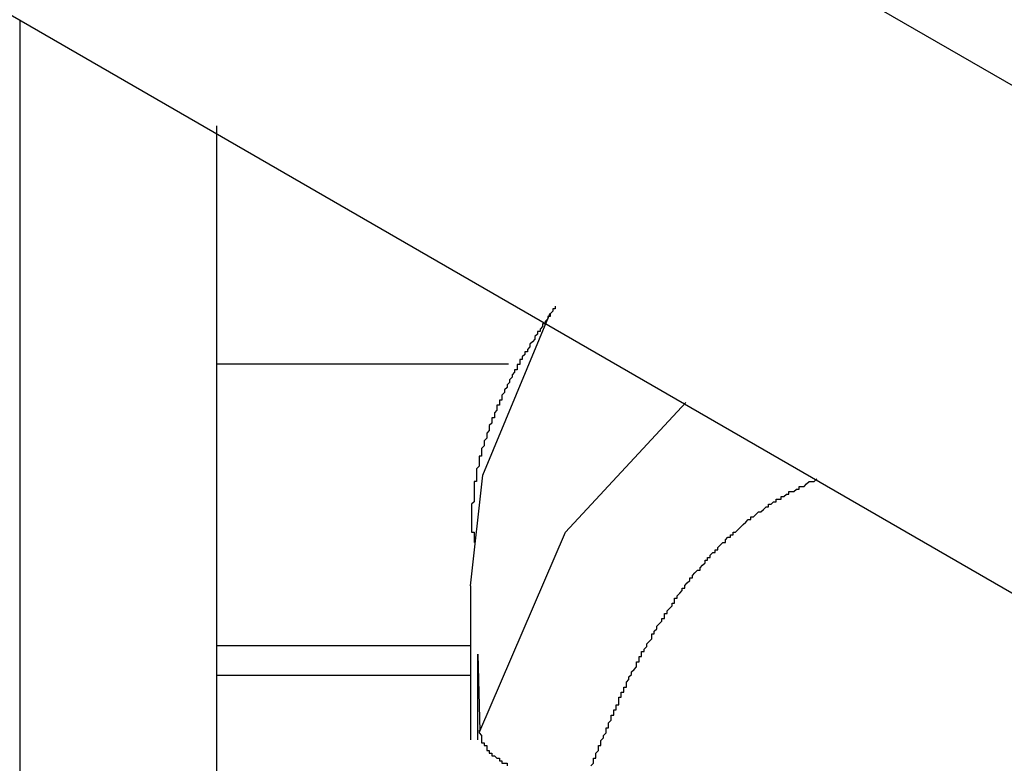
# Model space of a CAD drawing. Header units: millimetres. Extents: x 7187 to 8806, y -3756 to -2918.
# Tile 239 of 250: x 8532.1 to 8535.97, y -3296.58 to -3293.66. Entities that reach past the tile are written whole.
import ezdxf

# ---------------------------------------------------------------- set-up
doc = ezdxf.new("R2010")
doc.units = ezdxf.units.MM
doc.header["$LTSCALE"] = 3

msp = doc.modelspace()

# ---------------------------------------------------------------- linework, layer by layer
at = {"linetype": 'Continuous', "lineweight": 30}
for p, q in [((8537.0681, -3294.5295), (8530.7972, -3290.9094)), ((8530.7771, -3292.8966), (8537.0681, -3296.5284)), ((8532.097, -3293.6586), (8532.097, -3297.7907)), ((8532.8712, -3294.0742), (8532.8712, -3295.0132)), ((8534.0212, -3295.0132), (8532.8712, -3295.0132)), ((8532.8712, -3295.0132), (8532.8712, -3296.1225)), ((8533.8712, -3295.8854), (8533.8712, -3296.4915)), ((8532.8712, -3296.1225), (8532.8712, -3296.238)), ((8533.8712, -3296.1225), (8532.8712, -3296.1225)), ((8533.9007, -3296.1547), (8533.9087, -3296.4582)), ((8533.9007, -3296.4915), (8533.9007, -3296.1547)), ((8532.8712, -3296.238), (8532.8712, -3297.177)), ((8532.8712, -3296.238), (8533.8712, -3296.238))]:
    msp.add_line(p, q, dxfattribs=at)
at = {"linetype": 'Continuous', "lineweight": 30, "flags": 128}
for points in [[(8533.8712, -3295.8854), (8533.9206, -3295.4503), (8534.186, -3294.8124)], [(8533.9087, -3296.4582), (8534.2452, -3295.6747), (8534.7199, -3295.164)]]:
    msp.add_lwpolyline(points, dxfattribs=at)
at = {"linetype": 'Continuous', "lineweight": 30}
for points in [[(8534.2056, -3294.7845, 0), (8534.2056, -3294.7845, 0), (8534.2056, -3294.7945, 0), (8534.1956, -3294.7945, 0), (8534.1956, -3294.7945, 0), (8534.1956, -3294.8045, 0), (8534.1956, -3294.8045, 0), (8534.1856, -3294.8145, 0), (8534.1856, -3294.8145, 0), (8534.1856, -3294.8245, 0), (8534.1756, -3294.8245, 0), (8534.1756, -3294.8345, 0), (8534.1756, -3294.8345, 0), (8534.1756, -3294.8345, 0), (8534.1656, -3294.8445, 0), (8534.1656, -3294.8445, 0), (8534.1656, -3294.8545, 0), (8534.1556, -3294.8545, 0), (8534.1556, -3294.8645, 0), (8534.1556, -3294.8645, 0), (8534.1456, -3294.8745, 0), (8534.1456, -3294.8745, 0), (8534.1456, -3294.8745, 0), (8534.1456, -3294.8845, 0), (8534.1356, -3294.8845, 0), (8534.1356, -3294.8945, 0), (8534.1356, -3294.8945, 0), (8534.1256, -3294.9045, 0), (8534.1256, -3294.9045, 0), (8534.1256, -3294.9145, 0), (8534.1256, -3294.9145, 0), (8534.1156, -3294.9245, 0), (8534.1156, -3294.9245, 0), (8534.1156, -3294.9245, 0), (8534.1056, -3294.9345, 0), (8534.1056, -3294.9345, 0), (8534.1056, -3294.9445, 0), (8534.1056, -3294.9445, 0), (8534.0956, -3294.9545, 0), (8534.0956, -3294.9545, 0), (8534.0956, -3294.9645, 0), (8534.0856, -3294.9645, 0), (8534.0856, -3294.9745, 0), (8534.0856, -3294.9745, 0), (8534.0856, -3294.9745, 0), (8534.0756, -3294.9845, 0), (8534.0756, -3294.9845, 0), (8534.0756, -3294.9945, 0), (8534.0656, -3294.9945, 0), (8534.0656, -3295.0045, 0), (8534.0656, -3295.0045, 0), (8534.0656, -3295.0145, 0), (8534.0556, -3295.0145, 0), (8534.0556, -3295.0245, 0), (8534.0556, -3295.0245, 0), (8534.0556, -3295.0345, 0), (8534.0456, -3295.0345, 0), (8534.0456, -3295.0445, 0), (8534.0456, -3295.0445, 0), (8534.0456, -3295.0445, 0), (8534.0356, -3295.0545, 0), (8534.0356, -3295.0545, 0), (8534.0356, -3295.0645, 0), (8534.0356, -3295.0645, 0), (8534.0256, -3295.0745, 0), (8534.0256, -3295.0745, 0), (8534.0256, -3295.0845, 0), (8534.0256, -3295.0845, 0), (8534.0156, -3295.0945, 0), (8534.0156, -3295.0945, 0), (8534.0156, -3295.1045, 0), (8534.0156, -3295.1045, 0), (8534.0056, -3295.1145, 0), (8534.0056, -3295.1145, 0), (8534.0056, -3295.1245, 0), (8534.0056, -3295.1245, 0), (8533.9956, -3295.1345, 0), (8533.9956, -3295.1345, 0), (8533.9956, -3295.1445, 0), (8533.9956, -3295.1445, 0), (8533.9956, -3295.1545, 0), (8533.9856, -3295.1545, 0), (8533.9856, -3295.1645, 0), (8533.9856, -3295.1645, 0), (8533.9856, -3295.1745, 0), (8533.9756, -3295.1745, 0), (8533.9756, -3295.1845, 0), (8533.9756, -3295.1845, 0), (8533.9756, -3295.1945, 0), (8533.9756, -3295.1945, 0), (8533.9656, -3295.2045, 0), (8533.9656, -3295.2045, 0), (8533.9656, -3295.2145, 0), (8533.9656, -3295.2145, 0), (8533.9656, -3295.2245, 0), (8533.9556, -3295.2245, 0), (8533.9556, -3295.2345, 0), (8533.9556, -3295.2345, 0), (8533.9556, -3295.2445, 0), (8533.9556, -3295.2445, 0), (8533.9456, -3295.2545, 0), (8533.9456, -3295.2545, 0), (8533.9456, -3295.2645, 0), (8533.9456, -3295.2645, 0), (8533.9456, -3295.2745, 0), (8533.9456, -3295.2745, 0), (8533.9356, -3295.2845, 0), (8533.9356, -3295.2845, 0), (8533.9356, -3295.2945, 0), (8533.9356, -3295.2945, 0), (8533.9356, -3295.3045, 0), (8533.9356, -3295.3045, 0), (8533.9256, -3295.3145, 0), (8533.9256, -3295.3145, 0), (8533.9256, -3295.3245, 0), (8533.9256, -3295.3245, 0), (8533.9256, -3295.3345, 0), (8533.9256, -3295.3345, 0), (8533.9156, -3295.3445, 0), (8533.9156, -3295.3445, 0), (8533.9156, -3295.3545, 0), (8533.9156, -3295.3545, 0), (8533.9156, -3295.3645, 0), (8533.9156, -3295.3645, 0), (8533.9156, -3295.3745, 0), (8533.9056, -3295.3745, 0), (8533.9056, -3295.3845, 0), (8533.9056, -3295.3845, 0), (8533.9056, -3295.3945, 0), (8533.9056, -3295.3945, 0), (8533.9056, -3295.4045, 0), (8533.9056, -3295.4045, 0), (8533.9056, -3295.4145, 0), (8533.9056, -3295.4145, 0), (8533.8956, -3295.4245, 0), (8533.8956, -3295.4245, 0), (8533.8956, -3295.4345, 0), (8533.8956, -3295.4345, 0), (8533.8956, -3295.4445, 0), (8533.8956, -3295.4445, 0), (8533.8956, -3295.4545, 0), (8533.8956, -3295.4545, 0), (8533.8956, -3295.4645, 0), (8533.8956, -3295.4745, 0), (8533.8856, -3295.4745, 0), (8533.8856, -3295.4845, 0), (8533.8856, -3295.4845, 0), (8533.8856, -3295.4945, 0), (8533.8856, -3295.4945, 0), (8533.8856, -3295.5045, 0), (8533.8856, -3295.5045, 0), (8533.8856, -3295.5145, 0), (8533.8856, -3295.5145, 0), (8533.8856, -3295.5245, 0), (8533.8856, -3295.5245, 0), (8533.8856, -3295.5345, 0), (8533.8856, -3295.5345, 0), (8533.8856, -3295.5445, 0), (8533.8856, -3295.5445, 0), (8533.8856, -3295.5545, 0), (8533.8856, -3295.5545, 0), (8533.8756, -3295.5645, 0), (8533.8756, -3295.5645, 0), (8533.8756, -3295.5745, 0), (8533.8756, -3295.5745, 0), (8533.8756, -3295.5845, 0), (8533.8756, -3295.5845, 0), (8533.8756, -3295.5945, 0), (8533.8756, -3295.5945, 0), (8533.8756, -3295.6045, 0), (8533.8756, -3295.6145, 0), (8533.8756, -3295.6145, 0), (8533.8756, -3295.6245, 0), (8533.8756, -3295.6245, 0), (8533.8756, -3295.6345, 0), (8533.8756, -3295.6345, 0), (8533.8756, -3295.6445, 0), (8533.8756, -3295.6445, 0), (8533.8756, -3295.6545, 0), (8533.8756, -3295.6545, 0), (8533.8756, -3295.6645, 0), (8533.8756, -3295.6645, 0), (8533.8756, -3295.6745, 0), (8533.8856, -3295.6745, 0), (8533.8856, -3295.6845, 0), (8533.8856, -3295.6845, 0), (8533.8856, -3295.6945, 0), (8533.8856, -3295.6945, 0), (8533.8856, -3295.7045, 0), (8533.8856, -3295.7045, 0), (8533.8856, -3295.7145, 0), (8533.8856, -3295.7145, 0)], [(8534.3456, -3296.5945, 0), (8534.3556, -3296.5845, 0), (8534.3556, -3296.5745, 0), (8534.3556, -3296.5645, 0), (8534.3656, -3296.5645, 0), (8534.3656, -3296.5545, 0), (8534.3656, -3296.5445, 0), (8534.3656, -3296.5445, 0), (8534.3756, -3296.5345, 0), (8534.3756, -3296.5245, 0), (8534.3756, -3296.5145, 0), (8534.3856, -3296.5145, 0), (8534.3856, -3296.5045, 0), (8534.3856, -3296.4945, 0), (8534.3856, -3296.4945, 0), (8534.3956, -3296.4845, 0), (8534.3956, -3296.4745, 0), (8534.3956, -3296.4745, 0), (8534.4056, -3296.4645, 0), (8534.4056, -3296.4545, 0), (8534.4056, -3296.4445, 0), (8534.4156, -3296.4445, 0), (8534.4156, -3296.4345, 0), (8534.4156, -3296.4245, 0), (8534.4156, -3296.4245, 0), (8534.4256, -3296.4145, 0), (8534.4256, -3296.4045, 0), (8534.4256, -3296.3945, 0), (8534.4356, -3296.3945, 0), (8534.4356, -3296.3845, 0), (8534.4356, -3296.3745, 0), (8534.4456, -3296.3745, 0), (8534.4456, -3296.3645, 0), (8534.4456, -3296.3545, 0), (8534.4556, -3296.3545, 0), (8534.4556, -3296.3445, 0), (8534.4556, -3296.3345, 0), (8534.4556, -3296.3245, 0), (8534.4656, -3296.3245, 0), (8534.4656, -3296.3145, 0), (8534.4656, -3296.3045, 0), (8534.4756, -3296.3045, 0), (8534.4756, -3296.2945, 0), (8534.4756, -3296.2845, 0), (8534.4856, -3296.2845, 0), (8534.4856, -3296.2745, 0), (8534.4856, -3296.2645, 0), (8534.4956, -3296.2545, 0), (8534.4956, -3296.2545, 0), (8534.4956, -3296.2445, 0), (8534.5056, -3296.2345, 0), (8534.5056, -3296.2345, 0), (8534.5056, -3296.2245, 0), (8534.5156, -3296.2145, 0), (8534.5156, -3296.2145, 0), (8534.5256, -3296.2045, 0), (8534.5256, -3296.1945, 0), (8534.5256, -3296.1845, 0), (8534.5356, -3296.1845, 0), (8534.5356, -3296.1745, 0), (8534.5356, -3296.1645, 0), (8534.5456, -3296.1645, 0), (8534.5456, -3296.1545, 0), (8534.5456, -3296.1445, 0), (8534.5556, -3296.1445, 0), (8534.5556, -3296.1345, 0), (8534.5656, -3296.1245, 0), (8534.5656, -3296.1245, 0), (8534.5656, -3296.1145, 0), (8534.5756, -3296.1045, 0), (8534.5756, -3296.1045, 0), (8534.5856, -3296.0945, 0), (8534.5856, -3296.0845, 0), (8534.5856, -3296.0745, 0), (8534.5956, -3296.0745, 0), (8534.5956, -3296.0645, 0), (8534.6056, -3296.0545, 0), (8534.6056, -3296.0545, 0), (8534.6056, -3296.0445, 0), (8534.6156, -3296.0345, 0), (8534.6156, -3296.0345, 0), (8534.6256, -3296.0245, 0), (8534.6256, -3296.0145, 0), (8534.6356, -3296.0145, 0), (8534.6356, -3296.0045, 0), (8534.6356, -3295.9945, 0), (8534.6456, -3295.9945, 0), (8534.6456, -3295.9845, 0), (8534.6556, -3295.9745, 0), (8534.6556, -3295.9745, 0), (8534.6656, -3295.9645, 0), (8534.6656, -3295.9545, 0), (8534.6756, -3295.9545, 0), (8534.6756, -3295.9445, 0), (8534.6756, -3295.9345, 0), (8534.6856, -3295.9345, 0), (8534.6856, -3295.9245, 0), (8534.6956, -3295.9145, 0), (8534.6956, -3295.9145, 0), (8534.7056, -3295.9045, 0), (8534.7056, -3295.8945, 0), (8534.7156, -3295.8945, 0), (8534.7156, -3295.8845, 0), (8534.7256, -3295.8745, 0), (8534.7256, -3295.8745, 0), (8534.7356, -3295.8645, 0), (8534.7356, -3295.8545, 0), (8534.7456, -3295.8545, 0), (8534.7456, -3295.8445, 0), (8534.7556, -3295.8345, 0), (8534.7556, -3295.8345, 0), (8534.7656, -3295.8245, 0), (8534.7756, -3295.8245, 0), (8534.7756, -3295.8145, 0), (8534.7856, -3295.8045, 0), (8534.7856, -3295.8045, 0), (8534.7956, -3295.7945, 0), (8534.7956, -3295.7845, 0), (8534.8056, -3295.7845, 0), (8534.8056, -3295.7745, 0), (8534.8156, -3295.7745, 0), (8534.8156, -3295.7645, 0), (8534.8256, -3295.7545, 0), (8534.8356, -3295.7545, 0), (8534.8356, -3295.7445, 0), (8534.8456, -3295.7445, 0), (8534.8456, -3295.7345, 0), (8534.8556, -3295.7245, 0), (8534.8556, -3295.7245, 0), (8534.8656, -3295.7145, 0), (8534.8756, -3295.7145, 0), (8534.8756, -3295.7045, 0), (8534.8856, -3295.6945, 0), (8534.8956, -3295.6945, 0), (8534.8956, -3295.6845, 0), (8534.9056, -3295.6845, 0), (8534.9056, -3295.6745, 0), (8534.9156, -3295.6745, 0), (8534.9256, -3295.6645, 0), (8534.9256, -3295.6645, 0), (8534.9356, -3295.6545, 0), (8534.9456, -3295.6445, 0), (8534.9456, -3295.6445, 0), (8534.9556, -3295.6345, 0), (8534.9556, -3295.6345, 0), (8534.9656, -3295.6245, 0), (8534.9756, -3295.6245, 0), (8534.9756, -3295.6145, 0), (8534.9856, -3295.6145, 0), (8534.9956, -3295.6045, 0), (8534.9956, -3295.6045, 0), (8535.0056, -3295.5945, 0), (8535.0156, -3295.5945, 0), (8535.0256, -3295.5845, 0), (8535.0256, -3295.5845, 0), (8535.0356, -3295.5745, 0), (8535.0456, -3295.5745, 0), (8535.0456, -3295.5645, 0), (8535.0556, -3295.5645, 0), (8535.0656, -3295.5545, 0), (8535.0756, -3295.5545, 0), (8535.0756, -3295.5445, 0), (8535.0856, -3295.5445, 0), (8535.0956, -3295.5445, 0), (8535.0956, -3295.5345, 0), (8535.1056, -3295.5345, 0), (8535.1156, -3295.5245, 0), (8535.1256, -3295.5245, 0), (8535.1256, -3295.5145, 0), (8535.1356, -3295.5145, 0), (8535.1456, -3295.5145, 0), (8535.1556, -3295.5045, 0), (8535.1656, -3295.5045, 0), (8535.1656, -3295.4945, 0), (8535.1756, -3295.4945, 0), (8535.1856, -3295.4945, 0), (8535.1956, -3295.4845, 0), (8535.1956, -3295.4845, 0), (8535.2056, -3295.4745, 0), (8535.2156, -3295.4745, 0), (8535.2256, -3295.4745, 0), (8535.2356, -3295.4645, 0)], [(8533.9056, -3296.4545, 0), (8533.9056, -3296.4545, 0), (8533.9056, -3296.4645, 0), (8533.9056, -3296.4645, 0), (8533.9056, -3296.4645, 0), (8533.9056, -3296.4645, 0), (8533.9056, -3296.4645, 0), (8533.9056, -3296.4645, 0), (8533.9056, -3296.4645, 0), (8533.9056, -3296.4645, 0), (8533.9056, -3296.4645, 0), (8533.9156, -3296.4745, 0), (8533.9156, -3296.4745, 0), (8533.9156, -3296.4745, 0), (8533.9156, -3296.4745, 0), (8533.9156, -3296.4745, 0), (8533.9156, -3296.4745, 0), (8533.9156, -3296.4745, 0), (8533.9156, -3296.4745, 0), (8533.9156, -3296.4745, 0), (8533.9156, -3296.4845, 0), (8533.9156, -3296.4845, 0), (8533.9156, -3296.4845, 0), (8533.9156, -3296.4845, 0), (8533.9156, -3296.4845, 0), (8533.9156, -3296.4845, 0), (8533.9156, -3296.4845, 0), (8533.9156, -3296.4845, 0), (8533.9156, -3296.4845, 0), (8533.9156, -3296.4945, 0), (8533.9156, -3296.4945, 0), (8533.9156, -3296.4945, 0), (8533.9156, -3296.4945, 0), (8533.9156, -3296.4945, 0), (8533.9156, -3296.4945, 0), (8533.9156, -3296.4945, 0), (8533.9156, -3296.4945, 0), (8533.9156, -3296.4945, 0), (8533.9156, -3296.5045, 0), (8533.9156, -3296.5045, 0), (8533.9156, -3296.5045, 0), (8533.9256, -3296.5045, 0), (8533.9256, -3296.5045, 0), (8533.9256, -3296.5045, 0), (8533.9256, -3296.5045, 0), (8533.9256, -3296.5045, 0), (8533.9256, -3296.5045, 0), (8533.9256, -3296.5145, 0), (8533.9256, -3296.5145, 0), (8533.9256, -3296.5145, 0), (8533.9256, -3296.5145, 0), (8533.9256, -3296.5145, 0), (8533.9256, -3296.5145, 0), (8533.9256, -3296.5145, 0), (8533.9256, -3296.5145, 0), (8533.9256, -3296.5145, 0), (8533.9356, -3296.5145, 0), (8533.9356, -3296.5245, 0), (8533.9356, -3296.5245, 0), (8533.9356, -3296.5245, 0), (8533.9356, -3296.5245, 0), (8533.9356, -3296.5245, 0), (8533.9356, -3296.5245, 0), (8533.9356, -3296.5245, 0), (8533.9356, -3296.5245, 0), (8533.9356, -3296.5245, 0), (8533.9356, -3296.5345, 0), (8533.9356, -3296.5345, 0), (8533.9456, -3296.5345, 0), (8533.9456, -3296.5345, 0), (8533.9456, -3296.5345, 0), (8533.9456, -3296.5345, 0), (8533.9456, -3296.5345, 0), (8533.9456, -3296.5345, 0), (8533.9456, -3296.5345, 0), (8533.9456, -3296.5345, 0), (8533.9456, -3296.5445, 0), (8533.9456, -3296.5445, 0), (8533.9456, -3296.5445, 0), (8533.9556, -3296.5445, 0), (8533.9556, -3296.5445, 0), (8533.9556, -3296.5445, 0), (8533.9556, -3296.5445, 0), (8533.9556, -3296.5445, 0), (8533.9556, -3296.5445, 0), (8533.9556, -3296.5445, 0), (8533.9556, -3296.5545, 0), (8533.9556, -3296.5545, 0), (8533.9656, -3296.5545, 0), (8533.9656, -3296.5545, 0), (8533.9656, -3296.5545, 0), (8533.9656, -3296.5545, 0), (8533.9656, -3296.5545, 0), (8533.9656, -3296.5545, 0), (8533.9656, -3296.5545, 0), (8533.9656, -3296.5545, 0), (8533.9656, -3296.5545, 0), (8533.9756, -3296.5645, 0), (8533.9756, -3296.5645, 0), (8533.9756, -3296.5645, 0), (8533.9756, -3296.5645, 0), (8533.9756, -3296.5645, 0), (8533.9756, -3296.5645, 0), (8533.9756, -3296.5645, 0), (8533.9756, -3296.5645, 0), (8533.9856, -3296.5645, 0), (8533.9856, -3296.5645, 0), (8533.9856, -3296.5645, 0), (8533.9856, -3296.5745, 0), (8533.9856, -3296.5745, 0), (8533.9856, -3296.5745, 0), (8533.9856, -3296.5745, 0), (8533.9856, -3296.5745, 0), (8533.9956, -3296.5745, 0), (8533.9956, -3296.5745, 0), (8533.9956, -3296.5745, 0), (8533.9956, -3296.5745, 0), (8533.9956, -3296.5745, 0), (8533.9956, -3296.5745, 0), (8533.9956, -3296.5845, 0), (8534.0056, -3296.5845, 0), (8534.0056, -3296.5845, 0), (8534.0056, -3296.5845, 0), (8534.0056, -3296.5845, 0), (8534.0056, -3296.5845, 0), (8534.0056, -3296.5845, 0), (8534.0056, -3296.5845, 0), (8534.0156, -3296.5845, 0), (8534.0156, -3296.5845, 0), (8534.0156, -3296.5845, 0), (8534.0156, -3296.5845, 0), (8534.0156, -3296.5945, 0)]]:
    msp.add_polyline3d(points, dxfattribs=at)

doc.saveas('drawing.dxf')
